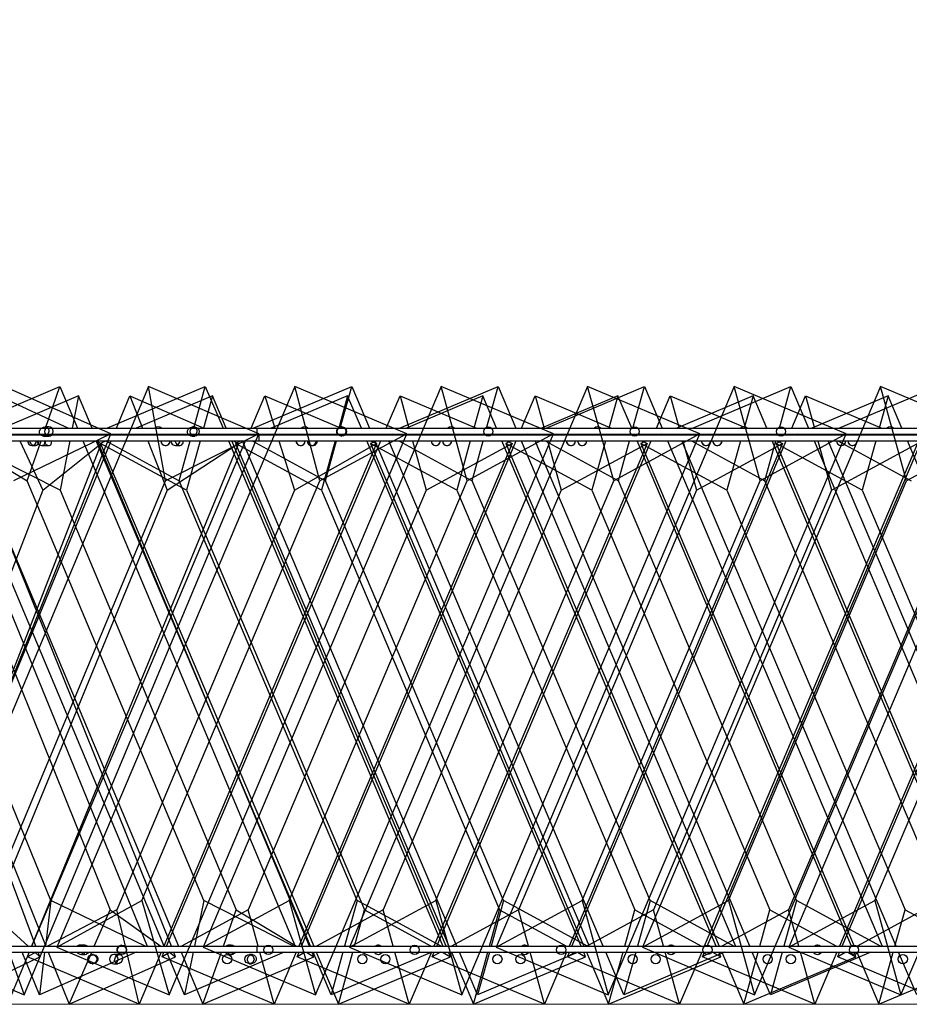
# Model space of a CAD drawing. Header units: millimetres. Extents: x 59 to 179, y 79 to 258.
# Tile 6 of 18: x 80.31 to 87.61, y 132.3 to 140.38. Entities that reach past the tile are written whole.
import ezdxf

# ---------------------------------------------------------------- set-up
doc = ezdxf.new("R2010")
doc.units = ezdxf.units.MM
doc.styles.add('SLDTEXTSTYLE0', font='TXT', dxfattribs={"width": 0.75})
doc.dimstyles.new('SLDDIMSTYLE0', dxfattribs={"dimtxt": 3.5, "dimasz": 3.302, "dimexe": 0, "dimexo": 0.0625, "dimgap": 0.875, "dimtad": 1, "dimdec": 0, "dimlfac": 20, "dimrnd": 1e-09, "dimzin": 12, "dimdsep": 46, "dimtxsty": 'SLDTEXTSTYLE0', "dimsah": 1, "dimcen": 0.09, "dimadec": 0, "dimazin": 3, "dimtfac": 1, "dimtdec": 0, "dimtofl": 0, "dimtmove": 0, "dimatfit": 3, "dimfxl": 0, "dimfrac": 2, "dimtolj": 1, "dimtzin": 12, "dimarcsym": 0})

# ---------------------------------------------------------------- blocks, each defined once
blk = doc.blocks.new('_D')
at = {"color": 7, "linetype": 'Continuous', "lineweight": 0}
for p, q in [((94.1191, 190.5785), (62.2665, 190.5785)), ((63.2665, 190.5785), (63.2665, 132.3014)), ((95.8166, 132.3014), (62.2665, 132.3014))]:
    blk.add_line(p, q, dxfattribs=at)
at = {"color": 7, "linetype": 'Continuous', "lineweight": 18}
for points in [[(63.2665, 190.5785), (62.7585, 187.2765), (63.7745, 187.2765)], [(63.2665, 132.3014), (63.7745, 135.6034), (62.7585, 135.6034)]]:
    blk.add_solid(points, dxfattribs=at)
at = {"color": 7, "linetype": 'Continuous', "lineweight": 18, "insert": (58.7548, 159.7121), "char_height": 3.5, "attachment_point": 1, "rotation": 90, "style": 'SLDTEXTSTYLE0'}
blk.add_mtext('1166', dxfattribs=at)

msp = doc.modelspace()

# ---------------------------------------------------------------- linework, layer by layer
at = {"color": 7, "linetype": 'Continuous', "lineweight": 25}
for p, q in [((81.3625, 137.3716), (79.4358, 132.7691)), ((79.8345, 137.0285), (80.6359, 137.3716)), ((81.0553, 136.9809), (80.1782, 137.3716)), ((80.5177, 137.0285), (80.6359, 137.3716)), ((82.5648, 137.3716), (80.6117, 132.7691)), ((80.6359, 137.3716), (80.7803, 137.0285)), ((81.0218, 137.0285), (81.83, 137.3716)), ((81.5042, 136.5963), (81.3625, 137.3716)), ((82.2703, 136.9809), (81.3625, 137.3716)), ((81.7353, 137.0285), (81.83, 137.3716)), ((83.7666, 137.3716), (81.813, 132.7691)), ((81.83, 137.3716), (81.9757, 137.0285)), ((82.2235, 137.0285), (83.0317, 137.3716)), ((82.7687, 136.5963), (82.5648, 137.3716)), ((83.485, 136.9809), (82.5648, 137.3716)), ((82.937, 137.0285), (83.0317, 137.3716)), ((84.9683, 137.3716), (83.0147, 132.7691)), ((83.0317, 137.3716), (83.1774, 137.0285)), ((83.4252, 137.0285), (84.2335, 137.3716)), ((83.9807, 136.5963), (83.7666, 137.3716)), ((84.6871, 136.9809), (83.7666, 137.3716)), ((84.1387, 137.0285), (84.2335, 137.3716)), ((86.1701, 137.3716), (84.2164, 132.7691)), ((84.2335, 137.3716), (84.3791, 137.0285)), ((84.6269, 137.0285), (85.4352, 137.3716)), ((85.1824, 136.5963), (84.9683, 137.3716)), ((85.8888, 136.9809), (84.9683, 137.3716)), ((85.3404, 137.0285), (85.4352, 137.3716)), ((87.3718, 137.3716), (85.4181, 132.7691)), ((85.4352, 137.3716), (85.5808, 137.0285)), ((85.8286, 137.0285), (86.6369, 137.3716)), ((86.3842, 136.5963), (86.1701, 137.3716)), ((87.0906, 136.9809), (86.1701, 137.3716)), ((86.5422, 137.0285), (86.6369, 137.3716)), ((88.5735, 137.3716), (86.6198, 132.7691)), ((86.6369, 137.3716), (86.7825, 137.0285)), ((87.0304, 137.0285), (87.8386, 137.3716)), ((87.5859, 136.5963), (87.3718, 137.3716)), ((88.2923, 136.9809), (87.3718, 137.3716)), ((80.1323, 137.2947), (80.7065, 137.0285)), ((80.7889, 137.2947), (80.1687, 137.0285)), ((80.7889, 137.2947), (80.7375, 137.0285)), ((80.9007, 137.0285), (80.7889, 137.2947)), ((81.1002, 137.0285), (81.2099, 137.2947)), ((81.2099, 137.2947), (81.8187, 137.0285)), ((81.2099, 137.2947), (81.3157, 137.0285)), ((81.8891, 137.2947), (81.262, 137.0285)), ((81.8891, 137.2947), (81.8156, 137.0285)), ((82.0021, 137.0285), (81.8891, 137.2947)), ((82.2055, 137.0285), (82.3182, 137.2947)), ((82.3182, 137.2947), (82.9438, 137.0285)), ((82.3182, 137.2947), (82.4015, 137.0285)), ((82.9984, 137.2947), (82.3713, 137.0285)), ((82.9984, 137.2947), (82.9249, 137.0285)), ((83.1114, 137.0285), (82.9984, 137.2947)), ((83.3154, 137.0285), (83.4284, 137.2947)), ((83.4284, 137.2947), (84.0555, 137.0285)), ((83.4284, 137.2947), (83.5019, 137.0285)), ((84.1078, 137.2947), (83.4807, 137.0285)), ((84.1078, 137.2947), (84.0343, 137.0285)), ((84.2207, 137.0285), (84.1078, 137.2947)), ((84.4248, 137.0285), (84.5378, 137.2947)), ((84.5378, 137.2947), (85.1648, 137.0285)), ((84.5378, 137.2947), (84.6113, 137.0285)), ((85.2171, 137.2947), (84.59, 137.0285)), ((85.2171, 137.2947), (85.1436, 137.0285)), ((85.3301, 137.0285), (85.2171, 137.2947)), ((85.5341, 137.0285), (85.6471, 137.2947)), ((85.6471, 137.2947), (86.2742, 137.0285)), ((85.6471, 137.2947), (85.7206, 137.0285)), ((86.3264, 137.2947), (85.6993, 137.0285)), ((86.3264, 137.2947), (86.2529, 137.0285)), ((86.4394, 137.0285), (86.3264, 137.2947)), ((86.6434, 137.0285), (86.7564, 137.2947)), ((86.7564, 137.2947), (87.3835, 137.0285)), ((86.7564, 137.2947), (86.8299, 137.0285)), ((87.4358, 137.2947), (86.8087, 137.0285)), ((87.4358, 137.2947), (87.3623, 137.0285)), ((87.5487, 137.0285), (87.4358, 137.2947)), ((73.8017, 137.0285), (82.2517, 137.0285)), ((80.546, 137.0388), (80.5146, 137.0388)), ((81.7432, 137.0388), (81.7261, 137.0388)), ((82.2517, 137.0285), (82.2517, 136.9785)), ((82.2517, 137.0285), (123.0017, 137.0285)), ((82.9507, 137.0388), (82.9482, 137.0388)), ((73.8017, 136.9785), (82.2517, 136.9785)), ((74.319, 136.9739), (82.269, 136.9739)), ((79.1938, 132.3783), (81.0553, 136.9809)), ((81.0553, 136.9809), (80.2548, 136.5963)), ((80.3436, 132.3783), (82.2703, 136.9809)), ((80.4989, 136.9739), (80.5005, 136.9785)), ((80.5006, 136.9638), (80.546, 136.9638)), ((80.7278, 136.9785), (80.7269, 136.9739)), ((80.8013, 136.9785), (80.8032, 136.9739)), ((80.8143, 136.9785), (80.8243, 136.9739)), ((80.9125, 136.9739), (80.9105, 136.9785)), ((80.9138, 136.9785), (80.9223, 136.9739)), ((80.9236, 136.9739), (80.9216, 136.9785)), ((81.0777, 136.9739), (81.0796, 136.9785)), ((81.1442, 136.9785), (81.1334, 136.9739)), ((81.3356, 136.9785), (81.3374, 136.9739)), ((82.2703, 136.9809), (81.5042, 136.5963)), ((81.5319, 132.3783), (83.485, 136.9809)), ((81.7185, 136.9638), (81.7432, 136.9638)), ((81.7202, 136.9739), (81.7215, 136.9785)), ((81.8018, 136.9785), (81.8005, 136.9739)), ((81.9331, 136.9785), (81.9436, 136.9739)), ((81.9969, 136.9785), (81.9988, 136.9739)), ((82.0253, 136.9739), (82.0233, 136.9785)), ((82.1142, 136.9739), (82.1122, 136.9785)), ((82.1156, 136.9785), (82.124, 136.9739)), ((82.1824, 136.9739), (82.1843, 136.9785)), ((82.2536, 136.9785), (82.2427, 136.9739)), ((82.2517, 136.9785), (123.0017, 136.9785)), ((82.269, 136.9739), (82.269, 136.9239)), ((82.269, 136.9739), (123.019, 136.9739)), ((82.4172, 136.9785), (82.4186, 136.9739)), ((82.7335, 132.3783), (84.6871, 136.9809)), ((83.485, 136.9809), (82.7687, 136.5963)), ((82.9111, 136.9785), (82.9098, 136.9739)), ((82.9219, 136.9739), (82.9232, 136.9785)), ((82.9471, 136.9638), (82.9507, 136.9638)), ((83.0613, 136.9785), (83.0721, 136.9739)), ((83.1346, 136.9739), (83.1326, 136.9785)), ((83.1986, 136.9785), (83.2005, 136.9739)), ((83.2923, 136.9739), (83.2942, 136.9785)), ((83.3159, 136.9739), (83.314, 136.9785)), ((83.3173, 136.9785), (83.3257, 136.9739)), ((83.3629, 136.9785), (83.3521, 136.9739)), ((83.5157, 136.9785), (83.517, 136.9739)), ((83.9352, 132.3783), (85.8888, 136.9809)), ((84.6871, 136.9809), (83.9807, 136.5963)), ((84.0204, 136.9785), (84.0192, 136.9739)), ((84.1236, 136.9739), (84.1249, 136.9785)), ((84.1733, 136.9785), (84.1841, 136.9739)), ((84.2439, 136.9739), (84.242, 136.9785)), ((84.4003, 136.9785), (84.4023, 136.9739)), ((84.4016, 136.9739), (84.4035, 136.9785)), ((84.4722, 136.9785), (84.4614, 136.9739)), ((84.5176, 136.9739), (84.5157, 136.9785)), ((84.519, 136.9785), (84.5274, 136.9739)), ((84.6251, 136.9785), (84.6263, 136.9739)), ((85.1298, 136.9785), (85.1285, 136.9739)), ((85.1369, 132.3783), (87.0906, 136.9809)), ((85.8888, 136.9809), (85.1824, 136.5963)), ((85.2826, 136.9785), (85.2934, 136.9739)), ((85.3254, 136.9739), (85.3266, 136.9785)), ((85.3533, 136.9739), (85.3513, 136.9785)), ((85.5109, 136.9739), (85.5129, 136.9785)), ((85.5815, 136.9785), (85.5707, 136.9739)), ((85.602, 136.9785), (85.604, 136.9739)), ((85.7194, 136.9739), (85.7174, 136.9785)), ((85.7207, 136.9785), (85.7292, 136.9739)), ((85.7344, 136.9785), (85.7357, 136.9739)), ((86.2391, 136.9785), (86.2378, 136.9739)), ((86.3386, 132.3783), (88.2923, 136.9809)), ((87.0906, 136.9809), (86.3842, 136.5963)), ((86.392, 136.9785), (86.4028, 136.9739)), ((86.4626, 136.9739), (86.4606, 136.9785)), ((86.5271, 136.9739), (86.5284, 136.9785)), ((86.6203, 136.9739), (86.6222, 136.9785)), ((86.6909, 136.9785), (86.6801, 136.9739)), ((86.8038, 136.9785), (86.8057, 136.9739)), ((86.8437, 136.9785), (86.845, 136.9739)), ((86.9211, 136.9739), (86.9191, 136.9785)), ((86.9225, 136.9785), (86.9309, 136.9739)), ((87.3484, 136.9785), (87.3472, 136.9739)), ((87.5013, 136.9785), (87.5121, 136.9739)), ((87.5404, 132.3783), (89.494, 136.9809)), ((87.5719, 136.9739), (87.57, 136.9785)), ((88.2923, 136.9809), (87.5859, 136.5963)), ((74.319, 136.9239), (82.269, 136.9239)), ((78.858, 136.904), (80.5202, 132.7785)), ((80.4385, 132.7785), (78.8877, 136.9239)), ((79.3486, 132.7785), (81.0571, 136.9239)), ((80.9752, 136.904), (79.3717, 132.7785)), ((79.6573, 136.9239), (81.3517, 132.7785)), ((81.4918, 132.7785), (79.7472, 136.9239)), ((79.8189, 136.9239), (80.3688, 136.5963)), ((80.6391, 136.5194), (79.8785, 136.904)), ((79.8785, 136.904), (81.6105, 132.7785)), ((81.5514, 132.7785), (79.8811, 136.9239)), ((80.3067, 136.9239), (80.497, 136.5194)), ((80.3688, 136.5963), (80.4817, 136.9239)), ((82.1036, 136.904), (80.4034, 132.7785)), ((80.4058, 132.7785), (82.1612, 136.9239)), ((80.4071, 136.8869), (80.4292, 136.8869)), ((80.4857, 136.8869), (80.5458, 136.8869)), ((80.497, 136.5194), (80.9752, 136.904)), ((80.7173, 136.9239), (80.6391, 136.5194)), ((80.8243, 136.9239), (82.5688, 132.7785)), ((80.9321, 136.9239), (80.9752, 136.904)), ((82.6933, 132.7785), (80.9337, 136.9239)), ((82.6849, 132.7785), (80.9446, 136.9239)), ((81.0156, 136.9239), (80.9686, 136.904)), ((81.675, 136.5194), (80.9686, 136.904)), ((80.9686, 136.904), (82.7197, 132.7785)), ((81.0141, 136.9239), (81.6159, 136.5963)), ((81.3573, 136.9239), (81.5181, 136.5194)), ((83.2365, 136.904), (81.4896, 132.7785)), ((81.5114, 132.7785), (83.271, 136.9239)), ((81.5181, 136.5194), (82.1036, 136.904)), ((81.5847, 136.8869), (81.6204, 136.8869)), ((81.6159, 136.5963), (81.7064, 136.9239)), ((81.7867, 136.9239), (81.675, 136.5194)), ((82.02, 136.9239), (83.7797, 132.7785)), ((83.8061, 132.7785), (82.0465, 136.9239)), ((82.058, 136.9239), (82.1036, 136.904)), ((82.1249, 136.9239), (82.0779, 136.904)), ((82.7843, 136.5194), (82.0779, 136.904)), ((82.0779, 136.904), (83.8291, 132.7785)), ((83.895, 132.7785), (82.1354, 136.9239)), ((82.2159, 136.9239), (82.8176, 136.5963)), ((82.269, 136.9239), (123.019, 136.9239)), ((82.4343, 136.9239), (82.561, 136.5194)), ((82.561, 136.5194), (83.2365, 136.904)), ((84.3489, 136.904), (82.5978, 132.7785)), ((82.6207, 132.7785), (84.3804, 136.9239)), ((82.7033, 136.8869), (82.7137, 136.8869)), ((82.896, 136.9239), (82.7843, 136.5194)), ((82.8176, 136.5963), (82.9081, 136.9239)), ((84.9154, 132.7785), (83.1558, 136.9239)), ((83.2343, 136.9239), (83.1873, 136.904)), ((83.8937, 136.5194), (83.1873, 136.904)), ((83.1873, 136.904), (84.9384, 132.7785)), ((83.1896, 136.9239), (83.2365, 136.904)), ((83.2218, 136.9239), (84.9814, 132.7785)), ((85.0968, 132.7785), (83.3371, 136.9239)), ((83.4176, 136.9239), (84.0194, 136.5963)), ((83.5308, 136.9239), (83.6425, 136.5194)), ((83.6425, 136.5194), (84.3489, 136.904)), ((85.4583, 136.904), (83.7071, 132.7785)), ((83.7301, 132.7785), (85.4897, 136.9239)), ((84.0054, 136.9239), (83.8937, 136.5194)), ((84.0194, 136.5963), (84.1098, 136.9239)), ((86.0248, 132.7785), (84.2651, 136.9239)), ((84.3436, 136.9239), (84.2966, 136.904)), ((85.003, 136.5194), (84.2966, 136.904)), ((84.2966, 136.904), (86.0477, 132.7785)), ((84.3019, 136.9239), (84.3489, 136.904)), ((84.4235, 136.9239), (86.1831, 132.7785)), ((86.2985, 132.7785), (84.5389, 136.9239)), ((84.6193, 136.9239), (85.2211, 136.5963)), ((84.6401, 136.9239), (84.7518, 136.5194)), ((84.7518, 136.5194), (85.4583, 136.904)), ((86.5676, 136.904), (84.8164, 132.7785)), ((84.8394, 132.7785), (86.599, 136.9239)), ((85.1147, 136.9239), (85.003, 136.5194)), ((85.2211, 136.5963), (85.3116, 136.9239)), ((87.1341, 132.7785), (85.3745, 136.9239)), ((85.4529, 136.9239), (85.4059, 136.904)), ((86.1123, 136.5194), (85.4059, 136.904)), ((85.4059, 136.904), (87.1571, 132.7785)), ((85.4112, 136.9239), (85.4583, 136.904)), ((85.6252, 136.9239), (87.3848, 132.7785)), ((87.5002, 132.7785), (85.7406, 136.9239)), ((85.7495, 136.9239), (85.8612, 136.5194)), ((85.821, 136.9239), (86.4228, 136.5963)), ((85.8612, 136.5194), (86.5676, 136.904)), ((87.6769, 136.904), (85.9258, 132.7785)), ((85.9487, 132.7785), (87.7084, 136.9239)), ((86.224, 136.9239), (86.1123, 136.5194)), ((86.4228, 136.5963), (86.5133, 136.9239)), ((88.2434, 132.7785), (86.4838, 136.9239)), ((86.5623, 136.9239), (86.5153, 136.904)), ((87.2217, 136.5194), (86.5153, 136.904)), ((86.5153, 136.904), (88.2664, 132.7785)), ((86.5206, 136.9239), (86.5676, 136.904)), ((86.8269, 136.9239), (88.5866, 132.7785)), ((86.8588, 136.9239), (86.9705, 136.5194)), ((88.7019, 132.7785), (86.9423, 136.9239)), ((86.9705, 136.5194), (87.6769, 136.904)), ((87.0227, 136.9239), (87.6245, 136.5963)), ((88.7863, 136.904), (87.0351, 132.7785)), ((87.0581, 132.7785), (88.8177, 136.9239)), ((87.3334, 136.9239), (87.2217, 136.5194)), ((89.3528, 132.7785), (87.5931, 136.9239)), ((80.5621, 133.1536), (79.155, 136.5963)), ((80.063, 133.1536), (81.5042, 136.5963)), ((81.8176, 133.1536), (80.3688, 136.5963)), ((81.3078, 133.1536), (82.7687, 136.5963)), ((83.0773, 133.1536), (81.6159, 136.5963)), ((82.5194, 133.1536), (83.9807, 136.5963)), ((84.279, 133.1536), (82.8176, 136.5963)), ((83.7211, 133.1536), (85.1824, 136.5963)), ((85.4807, 133.1536), (84.0194, 136.5963)), ((84.9228, 133.1536), (86.3842, 136.5963)), ((86.6824, 133.1536), (85.2211, 136.5963)), ((86.1245, 133.1536), (87.5859, 136.5963)), ((87.8842, 133.1536), (86.4228, 136.5963)), ((87.3263, 133.1536), (88.7876, 136.5963)), ((80.497, 136.5194), (79.1589, 133.0767)), ((79.6606, 136.5194), (81.0477, 133.0767)), ((81.5181, 136.5194), (80.0993, 133.0767)), ((80.6391, 136.5194), (82.0844, 133.0767)), ((82.561, 136.5194), (81.1032, 133.0767)), ((81.675, 136.5194), (83.1363, 133.0767)), ((83.6425, 136.5194), (82.1812, 133.0767)), ((82.7843, 136.5194), (84.2457, 133.0767)), ((84.7518, 136.5194), (83.2905, 133.0767)), ((83.8937, 136.5194), (85.355, 133.0767)), ((85.8612, 136.5194), (84.3998, 133.0767)), ((85.003, 136.5194), (86.4643, 133.0767)), ((86.9705, 136.5194), (85.5092, 133.0767)), ((86.1123, 136.5194), (87.5737, 133.0767)), ((88.0798, 136.5194), (86.6185, 133.0767)), ((87.2217, 136.5194), (88.683, 133.0767)), ((80.063, 133.1536), (80.3436, 132.3783)), ((80.5621, 133.1536), (80.5172, 132.7785)), ((81.3361, 132.7785), (80.5621, 133.1536)), ((80.6117, 132.7691), (81.3078, 133.1536)), ((81.3078, 133.1536), (81.5319, 132.3783)), ((81.8176, 133.1536), (81.7415, 132.7785)), ((81.813, 132.7691), (82.5194, 133.1536)), ((82.5543, 132.7785), (81.8176, 133.1536)), ((82.5194, 133.1536), (82.7335, 132.3783)), ((83.0773, 133.1536), (82.9737, 132.7785)), ((83.0147, 132.7691), (83.7211, 133.1536)), ((83.7663, 132.7785), (83.0773, 133.1536)), ((83.7211, 133.1536), (83.9352, 132.3783)), ((84.279, 133.1536), (84.1754, 132.7785)), ((84.2164, 132.7691), (84.9228, 133.1536)), ((84.9681, 132.7785), (84.279, 133.1536)), ((84.9228, 133.1536), (85.1369, 132.3783)), ((85.4807, 133.1536), (85.3771, 132.7785)), ((85.4181, 132.7691), (86.1245, 133.1536)), ((86.1698, 132.7785), (85.4807, 133.1536)), ((86.1245, 133.1536), (86.3386, 132.3783)), ((86.6824, 133.1536), (86.5788, 132.7785)), ((86.6198, 132.7691), (87.3263, 133.1536)), ((87.3715, 132.7785), (86.6824, 133.1536)), ((87.3263, 133.1536), (87.5404, 132.3783)), ((80.0464, 133.0767), (80.3755, 132.7785)), ((81.1032, 133.0767), (80.5341, 132.7785)), ((80.9187, 132.7785), (81.0477, 133.0767)), ((81.0477, 133.0767), (81.4653, 132.7785)), ((81.1741, 132.7785), (81.1032, 133.0767)), ((82.1812, 133.0767), (81.6334, 132.7785)), ((81.9791, 132.7785), (82.0844, 133.0767)), ((82.0844, 133.0767), (82.5782, 132.7785)), ((82.2635, 132.7785), (82.1812, 133.0767)), ((83.2905, 133.0767), (82.7427, 132.7785)), ((83.054, 132.7785), (83.1363, 133.0767)), ((83.1363, 133.0767), (83.6841, 132.7785)), ((83.3729, 132.7785), (83.2905, 133.0767)), ((84.3998, 133.0767), (83.852, 132.7785)), ((84.1633, 132.7785), (84.2457, 133.0767)), ((84.2457, 133.0767), (84.7935, 132.7785)), ((84.4822, 132.7785), (84.3998, 133.0767)), ((85.5092, 133.0767), (84.9614, 132.7785)), ((85.2727, 132.7785), (85.355, 133.0767)), ((85.355, 133.0767), (85.9028, 132.7785)), ((85.5915, 132.7785), (85.5092, 133.0767)), ((86.6185, 133.0767), (86.0707, 132.7785)), ((86.382, 132.7785), (86.4643, 133.0767)), ((86.4643, 133.0767), (87.0121, 132.7785)), ((86.7009, 132.7785), (86.6185, 133.0767)), ((87.7278, 133.0767), (87.18, 132.7785)), ((87.4913, 132.7785), (87.5737, 133.0767)), ((87.5737, 133.0767), (88.1215, 132.7785)), ((73.8017, 132.7785), (82.2517, 132.7785)), ((73.8017, 132.7285), (82.2517, 132.7285)), ((79.4358, 132.7691), (80.3436, 132.3783)), ((80.3828, 132.7285), (80.2067, 132.3014)), ((80.4692, 132.3783), (80.3261, 132.7285)), ((80.3693, 132.6922), (80.3847, 132.7285)), ((80.4386, 132.7285), (80.3693, 132.6922)), ((80.4307, 132.7285), (80.4708, 132.6922)), ((80.4708, 132.6922), (80.4572, 132.7285)), ((81.2635, 132.7285), (80.4692, 132.3783)), ((80.5112, 132.7285), (80.4692, 132.3783)), ((80.5403, 132.7285), (80.7124, 132.3014)), ((80.6117, 132.7691), (81.5319, 132.3783)), ((80.7124, 132.3014), (80.8971, 132.7285)), ((80.8409, 132.7861), (80.8005, 132.7861)), ((81.146, 132.7861), (81.1424, 132.7861)), ((81.2876, 132.3014), (81.186, 132.7285)), ((81.4684, 132.7285), (81.2876, 132.3014)), ((81.4748, 132.6922), (81.4902, 132.7285)), ((81.5415, 132.7285), (81.4748, 132.6922)), ((81.6602, 132.3783), (81.5128, 132.7285)), ((81.5353, 132.7285), (81.5862, 132.6922)), ((81.5862, 132.6922), (81.5715, 132.7285)), ((81.6314, 132.7285), (81.8107, 132.3014)), ((81.7313, 132.7285), (81.6602, 132.3783)), ((82.4781, 132.7285), (81.6602, 132.3783)), ((81.8107, 132.3014), (81.9615, 132.7285)), ((81.813, 132.7691), (82.7335, 132.3783)), ((82.0429, 132.7861), (82.0234, 132.7861)), ((82.2517, 132.7785), (82.2517, 132.7285)), ((82.2517, 132.7785), (123.0017, 132.7785)), ((82.2517, 132.7285), (123.0017, 132.7285)), ((82.3953, 132.3014), (82.2773, 132.7285)), ((82.5766, 132.7285), (82.3953, 132.3014)), ((82.5841, 132.6922), (82.5995, 132.7285)), ((82.6509, 132.7285), (82.5841, 132.6922)), ((82.661, 132.7285), (82.7212, 132.6922)), ((82.7212, 132.6922), (82.7059, 132.7285)), ((82.8632, 132.3783), (82.7145, 132.7285)), ((82.741, 132.7285), (82.9222, 132.3014)), ((83.6881, 132.7285), (82.8632, 132.3783)), ((82.9599, 132.7285), (82.8632, 132.3783)), ((82.9222, 132.3014), (83.0402, 132.7285)), ((83.0147, 132.7691), (83.9352, 132.3783)), ((83.5046, 132.3014), (83.3867, 132.7285)), ((83.6859, 132.7285), (83.5046, 132.3014)), ((83.6934, 132.6922), (83.7089, 132.7285)), ((83.7602, 132.7285), (83.6934, 132.6922)), ((83.776, 132.7285), (83.8427, 132.6922)), ((83.8427, 132.6922), (83.8273, 132.7285)), ((83.8503, 132.7285), (84.0316, 132.3014)), ((84.0649, 132.3783), (83.9163, 132.7285)), ((84.0316, 132.3014), (84.1495, 132.7285)), ((84.8898, 132.7285), (84.0649, 132.3783)), ((84.1616, 132.7285), (84.0649, 132.3783)), ((84.2164, 132.7691), (85.1369, 132.3783)), ((84.6139, 132.3014), (84.496, 132.7285)), ((84.7952, 132.7285), (84.6139, 132.3014)), ((84.8028, 132.6922), (84.8182, 132.7285)), ((84.8695, 132.7285), (84.8028, 132.6922)), ((84.8853, 132.7285), (84.9521, 132.6922)), ((84.9521, 132.6922), (84.9367, 132.7285)), ((84.9596, 132.7285), (85.1409, 132.3014)), ((85.2666, 132.3783), (85.118, 132.7285)), ((85.1409, 132.3014), (85.2588, 132.7285)), ((86.0916, 132.7285), (85.2666, 132.3783)), ((85.3633, 132.7285), (85.2666, 132.3783)), ((85.4181, 132.7691), (86.3386, 132.3783)), ((85.7233, 132.3014), (85.6053, 132.7285)), ((85.9045, 132.7285), (85.7233, 132.3014)), ((85.9121, 132.6922), (85.9275, 132.7285)), ((85.9789, 132.7285), (85.9121, 132.6922)), ((85.9947, 132.7285), (86.0614, 132.6922)), ((86.0614, 132.6922), (86.046, 132.7285)), ((86.069, 132.7285), (86.2502, 132.3014)), ((86.2502, 132.3014), (86.3682, 132.7285)), ((86.4683, 132.3783), (86.3197, 132.7285)), ((87.2933, 132.7285), (86.4683, 132.3783)), ((86.565, 132.7285), (86.4683, 132.3783)), ((86.6198, 132.7691), (87.5404, 132.3783)), ((86.8326, 132.3014), (86.7147, 132.7285)), ((87.0139, 132.7285), (86.8326, 132.3014)), ((87.0214, 132.6922), (87.0369, 132.7285)), ((87.0882, 132.7285), (87.0214, 132.6922)), ((87.104, 132.7285), (87.1707, 132.6922)), ((87.1707, 132.6922), (87.1553, 132.7285)), ((87.1783, 132.7285), (87.3596, 132.3014)), ((87.3596, 132.3014), (87.4775, 132.7285)), ((87.6701, 132.3783), (87.5214, 132.7285)), ((79.6595, 132.3014), (80.4708, 132.6922)), ((81.2876, 132.3014), (80.3693, 132.6922)), ((80.7124, 132.3014), (81.5862, 132.6922)), ((80.8129, 132.7111), (80.8409, 132.7111)), ((80.9129, 132.7092), (80.9025, 132.7092)), ((81.1259, 132.7092), (81.0788, 132.7092)), ((81.1435, 132.7111), (81.146, 132.7111)), ((82.3953, 132.3014), (81.4748, 132.6922)), ((81.8107, 132.3014), (82.7212, 132.6922)), ((82.0294, 132.7111), (82.0429, 132.7111)), ((82.2146, 132.7092), (82.1925, 132.7092)), ((83.5046, 132.3014), (82.5841, 132.6922)), ((82.9222, 132.3014), (83.8427, 132.6922)), ((84.6139, 132.3014), (83.6934, 132.6922)), ((84.0316, 132.3014), (84.9521, 132.6922)), ((85.7233, 132.3014), (84.8028, 132.6922)), ((85.1409, 132.3014), (86.0614, 132.6922)), ((86.8326, 132.3014), (85.9121, 132.6922)), ((86.2502, 132.3014), (87.1707, 132.6922)), ((87.9419, 132.3014), (87.0214, 132.6922)), ((87.3596, 132.3014), (88.2801, 132.6922)), ((80.9025, 132.6342), (80.9097, 132.6342)), ((81.0788, 132.6342), (81.1114, 132.6342)), ((82.1925, 132.6342), (82.2078, 132.6342))]:
    msp.add_line(p, q, dxfattribs=at)
at = {"color": 7, "linetype": 'Continuous', "lineweight": 25, "flags": 128}
for points in [[(80.532, 136.9668), (80.5457, 136.9638), (80.5594, 136.9666), (80.571, 136.9746), (80.5789, 136.9867), (80.5817, 137.001), (80.5791, 137.0154), (80.5715, 137.0276), (80.56, 137.0358), (80.5463, 137.0388), (80.5326, 137.0361), (80.521, 137.0281), (80.5131, 137.016), (80.5103, 137.0017), (80.5129, 136.9873), (80.5205, 136.975), (80.532, 136.9668)], [(81.4184, 136.9739), (81.4177, 136.9746), (81.4143, 136.9785)], [(81.4738, 136.9785), (81.4708, 136.975), (81.4696, 136.9739)], [(82.6201, 136.9739), (82.6194, 136.9746), (82.616, 136.9785)], [(82.6755, 136.9785), (82.6725, 136.975), (82.6713, 136.9739)], [(83.8219, 136.9739), (83.8212, 136.9746), (83.8177, 136.9785)], [(83.8772, 136.9785), (83.8742, 136.975), (83.873, 136.9739)], [(85.0236, 136.9739), (85.0229, 136.9746), (85.0194, 136.9785)], [(85.0789, 136.9785), (85.0759, 136.975), (85.0748, 136.9739)], [(86.2253, 136.9739), (86.2246, 136.9746), (86.2211, 136.9785)], [(86.2806, 136.9785), (86.2776, 136.975), (86.2765, 136.9739)], [(87.427, 136.9739), (87.4263, 136.9746), (87.4229, 136.9785)], [(87.4824, 136.9785), (87.4794, 136.975), (87.4782, 136.9739)], [(80.8714, 132.7285), (80.8666, 132.7223), (80.855, 132.7141)], [(82.0743, 132.7285), (82.0694, 132.7223), (82.0574, 132.7141)], [(83.2808, 132.7285), (83.2759, 132.7223), (83.2638, 132.7141)], [(84.4826, 132.7285), (84.4777, 132.7223), (84.4656, 132.7141)], [(85.6843, 132.7285), (85.6794, 132.7223), (85.6673, 132.7141)], [(86.886, 132.7285), (86.8811, 132.7223), (86.869, 132.7141)], [(81.0649, 132.7062), (81.0534, 132.698), (81.0458, 132.6857), (81.0432, 132.6714), (81.0461, 132.657), (81.0539, 132.6449), (81.0655, 132.6369), (81.0791, 132.6342), (81.0927, 132.6372), (81.1042, 132.6454), (81.1118, 132.6576), (81.1144, 132.672), (81.1116, 132.6863), (81.1038, 132.6984), (81.0922, 132.7065), (81.0785, 132.7092), (81.0649, 132.7062)]]:
    msp.add_lwpolyline(points, dxfattribs=at)
at = {"color": 7, "linetype": 'Continuous', "lineweight": 25}
for centre, radius in [((81.7435, 137.001), 0.0372), ((82.9507, 137.0013), 0.0375), ((84.1526, 137.0013), 0.0375), ((84.1526, 137.0013), 0.0375), ((85.3544, 137.0013), 0.0375), ((85.3544, 137.0013), 0.0375), ((86.5561, 137.0013), 0.0375), ((86.5561, 137.0013), 0.0375), ((81.146, 132.7486), 0.0375), ((82.3475, 132.7486), 0.0375), ((82.3475, 132.7486), 0.0375), ((83.5492, 132.7486), 0.0375), ((83.5492, 132.7486), 0.0375), ((84.7509, 132.7486), 0.0375), ((84.7509, 132.7486), 0.0375), ((85.9526, 132.7486), 0.0375), ((85.9526, 132.7486), 0.0375), ((87.1543, 132.7486), 0.0375), ((87.1543, 132.7486), 0.0375), ((80.9025, 132.6718), 0.0374), ((82.0093, 132.6717), 0.0375), ((82.0093, 132.6717), 0.0375), ((82.1926, 132.672), 0.0372), ((83.1186, 132.6717), 0.0375), ((83.1186, 132.6717), 0.0375), ((83.3083, 132.6717), 0.0375), ((83.3083, 132.6717), 0.0375), ((84.2279, 132.6717), 0.0375), ((84.2279, 132.6717), 0.0375), ((84.4176, 132.6717), 0.0375), ((84.4176, 132.6717), 0.0375), ((85.3373, 132.6717), 0.0375), ((85.3373, 132.6717), 0.0375), ((85.5269, 132.6717), 0.0375), ((85.5269, 132.6717), 0.0375), ((86.4466, 132.6717), 0.0375), ((86.4466, 132.6717), 0.0375), ((86.6363, 132.6717), 0.0375), ((86.6363, 132.6717), 0.0375), ((87.5559, 132.6717), 0.0375), ((87.5559, 132.6717), 0.0375)]:
    msp.add_circle(centre, radius, dxfattribs=at)
for centre, radius, start, end in [((81.444, 137.0013), 0.0375, 46.43538, 133.56462), ((81.444, 137.0013), 0.0375, 46.43538, 133.56462), ((82.6457, 137.0013), 0.0375, 46.43538, 133.56462), ((82.6457, 137.0013), 0.0375, 46.43538, 133.56462), ((83.8474, 137.0013), 0.0375, 46.43538, 133.56462), ((83.8474, 137.0013), 0.0375, 46.43538, 133.56462), ((85.0492, 137.0013), 0.0375, 46.43538, 133.56462), ((85.0492, 137.0013), 0.0375, 46.43538, 133.56462), ((86.2509, 137.0013), 0.0375, 46.43538, 133.56462), ((86.2509, 137.0013), 0.0375, 46.43538, 133.56462), ((87.4526, 137.0013), 0.0375, 46.43538, 133.56462), ((87.4526, 137.0013), 0.0375, 46.43538, 133.56462), ((80.4071, 136.9241), 0.0371, 180.27555, 359.72445), ((80.4857, 136.9219), 0.0344, 176.72225, 3.27775), ((81.5031, 136.9244), 0.0375, 180.78318, 293), ((81.5031, 136.9244), 0.0375, 180.78318, 359.21682), ((81.5031, 136.9244), 0.0375, 293, 359.21682), ((81.5847, 136.9235), 0.0364, 179.42392, 0.57608), ((82.6124, 136.9244), 0.0375, 180.78318, 293), ((82.6124, 136.9244), 0.0375, 180.78318, 359.21682), ((82.6124, 136.9244), 0.0375, 293, 359.21682), ((82.7033, 136.9243), 0.0374, 180.67128, 359.32872), ((83.7217, 136.9244), 0.0375, 180.78318, 293), ((83.7217, 136.9244), 0.0375, 180.78318, 359.21682), ((83.7217, 136.9244), 0.0375, 293, 359.21682), ((83.8144, 136.9244), 0.0375, 180.78318, 247), ((83.8144, 136.9244), 0.0375, 180.78318, 359.21682), ((83.8144, 136.9244), 0.0375, 247, 359.21682), ((84.8311, 136.9244), 0.0375, 180.78318, 293), ((84.8311, 136.9244), 0.0375, 180.78318, 359.21682), ((84.8311, 136.9244), 0.0375, 293, 359.21682), ((84.9238, 136.9244), 0.0375, 180.78318, 247), ((84.9238, 136.9244), 0.0375, 180.78318, 359.21682), ((84.9238, 136.9244), 0.0375, 247, 359.21682), ((85.9404, 136.9244), 0.0375, 180.78318, 293), ((85.9404, 136.9244), 0.0375, 180.78318, 359.21682), ((85.9404, 136.9244), 0.0375, 293, 359.21682), ((86.0331, 136.9244), 0.0375, 180.78318, 247), ((86.0331, 136.9244), 0.0375, 180.78318, 359.21682), ((86.0331, 136.9244), 0.0375, 247, 359.21682), ((87.0497, 136.9244), 0.0375, 180.78318, 293), ((87.0497, 136.9244), 0.0375, 180.78318, 359.21682), ((87.0497, 136.9244), 0.0375, 293, 359.21682), ((87.1424, 136.9244), 0.0375, 180.78318, 359.21682), ((87.1424, 136.9244), 0.0375, 180.78318, 247), ((87.1424, 136.9244), 0.0375, 247, 359.21682), ((80.8409, 132.7466), 0.0355, 210.74846, 293.40578), ((80.8409, 132.751), 0.0351, 51.63244, 128.36756), ((82.0429, 132.7481), 0.037, 212.02827, 293.09384), ((82.0429, 132.7492), 0.0369, 52.60528, 127.39472), ((83.2492, 132.7486), 0.0375, 212.40301, 293), ((83.2492, 132.7486), 0.0375, 212.40301, 327.59699), ((83.2492, 132.7486), 0.0375, 52.88844, 127.11156), ((83.2492, 132.7486), 0.0375, 113, 127.11156), ((83.2492, 132.7486), 0.0375, 52.88844, 113), ((84.4509, 132.7486), 0.0375, 212.40301, 293), ((84.4509, 132.7486), 0.0375, 212.40301, 327.59699), ((84.4509, 132.7486), 0.0375, 52.88844, 127.11156), ((84.4509, 132.7486), 0.0375, 113, 127.11156), ((84.4509, 132.7486), 0.0375, 52.88844, 113), ((85.6526, 132.7486), 0.0375, 212.40301, 327.59699), ((85.6526, 132.7486), 0.0375, 212.40301, 293), ((85.6526, 132.7486), 0.0375, 52.88844, 127.11156), ((85.6526, 132.7486), 0.0375, 113, 127.11156), ((85.6526, 132.7486), 0.0375, 52.88844, 113), ((86.8543, 132.7486), 0.0375, 212.40301, 327.59699), ((86.8543, 132.7486), 0.0375, 212.40301, 293), ((86.8543, 132.7486), 0.0375, 52.88844, 127.11156), ((86.8543, 132.7486), 0.0375, 113, 127.11156), ((86.8543, 132.7486), 0.0375, 52.88844, 113)]:
    msp.add_arc(centre, radius, start, end, dxfattribs=at)
for centre, major_axis, ratio in [((80.5076, 137.0013), (0.0331, 0.0255), 0.830582), ((81.7223, 137.0013), (0.0326, 0.0233), 0.901183), ((82.9476, 137.0013), (0.0315, 0.0211), 0.984254), ((81.143, 132.7486), (-0.0207, 0.0315), 0.983932), ((80.9113, 132.6717), (0.0319, 0.0218), 0.955906), ((81.1186, 132.6717), (0.0202, 0.034), 0.778226), ((82.2112, 132.6717), (0.0204, 0.0327), 0.899741)]:
    msp.add_ellipse(centre, major_axis=major_axis, ratio=ratio, dxfattribs=at)
for centre, major_axis, ratio, start_param, end_param in [((80.4258, 136.9244), (0.0325, -0.023), 0.910977, 3.815653, 5.774206), ((80.4258, 136.9244), (0.0325, -0.023), 0.910977, 5.774206, 6.929907), ((80.5366, 136.9244), (-0.0201, 0.0347), 0.709594, 1.193739, 2.349441), ((80.5366, 136.9244), (-0.0201, 0.0347), 0.709594, 2.349441, 4.307994), ((81.6149, 136.9244), (-0.0203, 0.0335), 0.83442, 1.115829, 2.27153), ((81.6149, 136.9244), (-0.0203, 0.0335), 0.83442, 2.27153, 4.230083), ((82.7121, 136.9244), (-0.0206, 0.032), 0.953293, 1.034131, 2.189833), ((82.7121, 136.9244), (-0.0206, 0.032), 0.953293, 2.189833, 4.148386), ((80.8067, 132.7486), (0.0331, -0.0249), 0.847241, 4.434305, 6.444819), ((80.8067, 132.7486), (0.0331, -0.0249), 0.847241, 2.699395, 2.945688), ((80.8067, 132.7486), (0.0331, -0.0249), 0.847241, 1.65025, 2.699395), ((82.0264, 132.7486), (0.0324, -0.0227), 0.92041, 4.358578, 6.369092), ((82.0264, 132.7486), (0.0324, -0.0227), 0.92041, 2.623668, 2.869961), ((82.0264, 132.7486), (0.0324, -0.0227), 0.92041, 1.574523, 2.623668)]:
    msp.add_ellipse(centre, major_axis=major_axis, ratio=ratio, start_param=start_param, end_param=end_param, dxfattribs=at)

# ---------------------------------------------------------------- dimensions: what is measured, and where the dimension line sits
at = {"color": 7, "linetype": 'Continuous', "lineweight": 18}
dim = msp.add_linear_dim(base=(63.2665, 132.3014), p1=(95.1191, 190.5785), p2=(96.8166, 132.3014), angle=90, dimstyle='SLDDIMSTYLE0', dxfattribs=at)
dim.commit()
dim.dimension.update_dxf_attribs({"geometry": '_D', "text_midpoint": (63.2665, 164.8843), "dimtype": 160})

doc.saveas('drawing.dxf')
